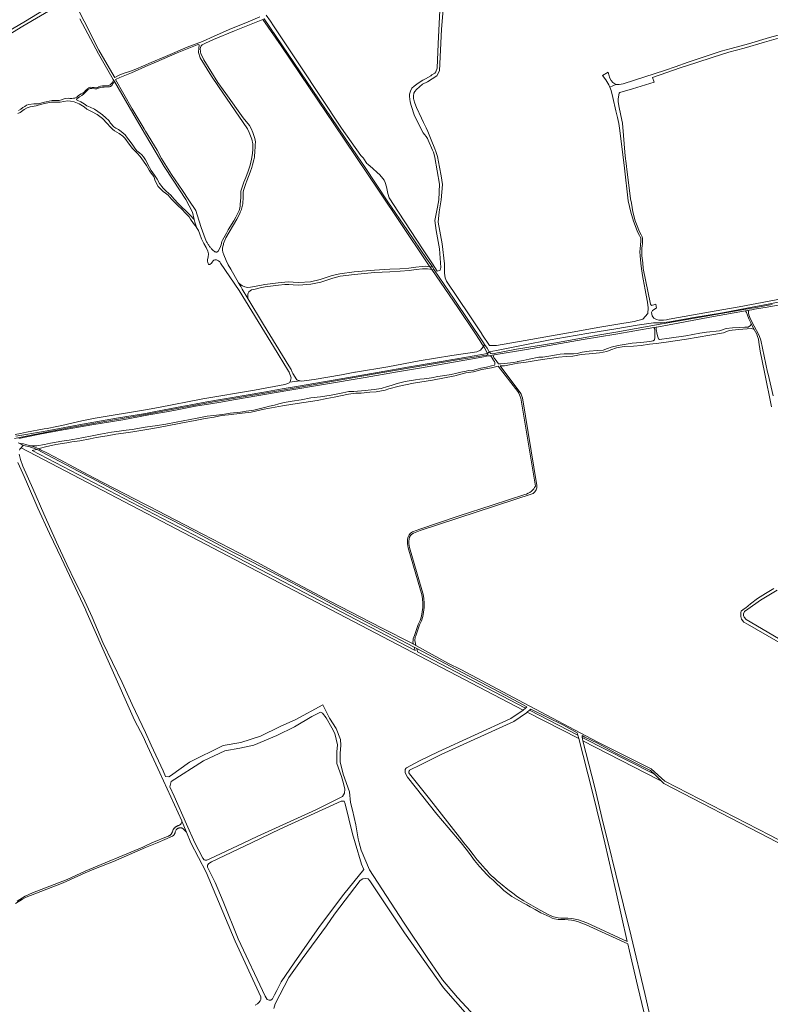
# Model space of a CAD drawing. Extents: x 152825 to 164088, y 457113 to 463005.
# Tile 4 of 256: x 154366 to 155164, y 458328 to 459375. Entities that reach past the tile are written whole.
import ezdxf

# ---------------------------------------------------------------- set-up
doc = ezdxf.new("R2010")
doc.units = 0
doc.header["$LTSCALE"] = 0.5
for name, color, linetype, lineweight in [('B-PV-VH-HALFVERHARDING-GV', 251, 'CONTINUOUS', 18), ('B-PV-VH-HALFVERHARDING_SCHELP-GV', 251, 'CONTINUOUS', 18), ('B-PV-VH-ONVERHARD_ZAND-GV', 251, 'CONTINUOUS', 18), ('B-PV-VH-OPENVERHARDING_BETONSTRAATSTEEN-GV', 251, 'CONTINUOUS', 18)]:
    doc.layers.add(name, color=color, linetype=linetype, lineweight=lineweight)

msp = doc.modelspace()

# ---------------------------------------------------------------- linework, layer by layer
at = {"layer": 'B-PV-VH-HALFVERHARDING-GV', "flags": 128}
for points in [[(155187.599, 458495.608), (155163.606, 458508.172), (155051.952, 458565.368), (155037.713, 458578.411), (155000, 458597.427), (154980.276, 458607.373), (154902.667, 458648.287), (154835.254, 458684.23), (154821.877, 458690.581), (154787.424, 458709.523), (154784.8, 458710.966), (154781.499, 458712.781), (154752.293, 458727.592), (154738.963, 458734.228), (154696.634, 458756.318), (154655.817, 458777.76), (154643.017, 458784.639), (154618.076, 458798.04), (154551.363, 458832.722), (154502.782, 458858.063), (154500, 458859.485), (154444.079, 458888.061), (154423.514, 458898.974), (154409.279, 458906.811), (154395.495, 458913.801), (154388.205, 458917.429), (154386.312, 458918.371), (154383.964, 458919.54), (154380.498, 458920.938), (154377.344, 458921.807), (154375.026, 458922.446), (154370.052, 458923.825), (154366.736, 458924.329), (154369.81, 458922.192), (154375.642, 458920.865), (154378.649, 458920.115), (154382.104, 458918.999), (154385.438, 458917.63), (154395.365, 458912.196), (154407.9, 458905.509), (154428.836, 458894.519), (154443.428, 458886.999), (154500, 458856.978), (154508.451, 458852.76), (154528.094, 458842.743), (154555.382, 458828.44), (154583.902, 458813.483), (154623.761, 458792.652), (154641.657, 458783.63), (154673.757, 458766.457), (154708.262, 458748.322), (154744.585, 458729.236), (154778.173, 458711.64), (154785.634, 458707.723), (154788.239, 458706.355), (154830.41, 458684.215), (154882.397, 458656.897), (154905.319, 458644.231), (154903.853, 458642.949), (154901.479, 458640.873), (154888.367, 458631.913), (154811.164, 458596.699), (154791.319, 458586.94), (154777.281, 458579.715), (154777.086, 458579.499), (154776.904, 458579.273), (154776.735, 458579.038), (154776.579, 458578.793), (154776.437, 458578.54), (154776.308, 458578.28), (154776.195, 458578.013), (154776.096, 458577.74), (154776.012, 458577.462), (154775.944, 458577.18), (154775.891, 458576.895), (154775.854, 458576.607), (154775.834, 458576.318), (154775.829, 458576.028), (154775.84, 458575.738), (154775.867, 458575.449), (154775.91, 458575.162), (154775.968, 458574.878), (154776.043, 458574.598), (154776.068, 458574.513), (154776.664, 458572.814), (154778.621, 458569.669), (154809.812, 458530.162), (154821.669, 458516.26), (154835.353, 458500), (154840.754, 458493.275), (154844.291, 458488.411), (154849.66, 458481.021), (154855.092, 458474.704), (154863.177, 458465.956), (154865.893, 458463.019), (154869.431, 458460.176), (154881.021, 458449.312), (154885.19, 458445.87), (154889.485, 458442.901), (154901.739, 458435.921), (154905.245, 458433.837), (154908.94, 458431.784), (154914.277, 458428.91), (154920.152, 458425.53), (154929.816, 458421.141), (154932.437, 458419.893), (154934.926, 458419.115), (154938.612, 458418.564), (154941.594, 458418.417), (154945.902, 458418.404), (154949.437, 458418.168), (154952.828, 458417.688), (154956.223, 458417.108), (154959.226, 458416.153), (154968.507, 458412.82), (155012.71, 458392.55), (155014.498, 458384.648), (155023.328, 458346.874), (155038.536, 458283.589)], [(155053.592, 458240.227), (155030.71, 458339.769), (155016.259, 458400.575), (155000, 458466.64), (154991.79, 458500), (154986.669, 458520.81), (154977.588, 458558.652), (154964.992, 458608.327), (154964.469, 458610.389), (154964.327, 458611.961), (154964.194, 458613.844), (154967.191, 458612.193), (154980.505, 458605.612), (155000, 458595.214), (155036.99, 458576.677), (155041.397, 458572.426), (155048.616, 458565.462), (155051.178, 458562.99), (155163.411, 458504.795), (155188.044, 458491.886)]]:
    msp.add_lwpolyline(points, dxfattribs=at)
msp.add_lwpolyline([(154908.121, 458640.763), (154909.509, 458642.01), (154944.367, 458624.77), (154958.938, 458616.741), (154959.272, 458615.356), (154959.512, 458614.428), (154960.492, 458610.633), (154974.808, 458555.234), (154984.634, 458514.811), (154988.345, 458500), (155000, 458448.735), (155012.129, 458395.121), (154969.3, 458414.761), (154960.117, 458418.059), (154956.882, 458418.819), (154953.083, 458419.429), (154949.01, 458419.661), (154945.736, 458419.751), (154941.605, 458419.926), (154938.655, 458420.257), (154933.764, 458421.283), (154931.142, 458422.451), (154927.953, 458423.872), (154919.362, 458428.357), (154902.308, 458438.116), (154895.549, 458442.601), (154890.338, 458446.391), (154885.127, 458450.181), (154879.075, 458455.31), (154873.947, 458459.655), (154871.104, 458462.245), (154867.82, 458464.708), (154865.372, 458467.124), (154863.098, 458470.03), (154861.045, 458472.209), (154856.245, 458477.799), (154852.644, 458481.905), (154848.349, 458487.527), (154843.675, 458493.401), (154838.252, 458500), (154833.642, 458505.915), (154801.736, 458546.476), (154780.53, 458573.132), (154780.507, 458573.162), (154780.384, 458573.341), (154780.274, 458573.529), (154780.178, 458573.724), (154780.097, 458573.926), (154780.031, 458574.133), (154779.98, 458574.345), (154779.945, 458574.559), (154779.926, 458574.776), (154779.922, 458574.993), (154779.935, 458575.21), (154779.964, 458575.426), (154780.008, 458575.639), (154780.068, 458575.848), (154780.144, 458576.052), (154780.233, 458576.25), (154780.338, 458576.441), (154780.456, 458576.623), (154780.587, 458576.797), (154780.73, 458576.96), (154792.455, 458582.833), (154814.41, 458593.63), (154891.613, 458628.844), (154905.159, 458638.101), (154905.787, 458638.666)], close=True, dxfattribs=at)
at = {"layer": 'B-PV-VH-HALFVERHARDING_SCHELP-GV', "flags": 128}
for points in [[(154651.629, 459338.073), (154626.124, 459375.597), (154624.735, 459374.876), (154644.023, 459346.936), (154683.907, 459288.007), (154700.133, 459264.03), (154747.54, 459193.309), (154797.941, 459118.476), (154802.315, 459112.09), (154804.904, 459111.9), (154798.811, 459120.919), (154778.305, 459150.469), (154757.704, 459181.113), (154732.621, 459218.421), (154725.534, 459228.917), (154690.561, 459280.701)], [(154806.932, 459108.9), (154804.356, 459109.112), (154832.017, 459068.73), (154850.17, 459041.919), (154855.198, 459033.607), (154857.43, 459030.154), (154859.179, 459027.485), (154860.421, 459029.485), (154859.356, 459031.104), (154828.195, 459077.428)]]:
    msp.add_lwpolyline(points, close=True, dxfattribs=at)
for points in [[(154365, 458929.492), (154387.646, 458934.017), (154408.497, 458937.908), (154442.814, 458944.076), (154475.852, 458949.475), (154503.521, 458954.56), (154524.379, 458958.268), (154537.137, 458960.854), (154546.082, 458962.6), (154553.06, 458963.937), (154562.274, 458965.358), (154577.812, 458967.921), (154595.402, 458970.91), (154651.13, 458980.462), (154689.017, 458986.916), (154733.488, 458994.44), (154765.734, 459000), (154791.236, 459004.397), (154857.554, 459016.008), (154864.132, 459017.203), (154865.401, 459017.421), (154870.571, 459018.31), (154904.937, 459024.216), (154965.428, 459034.633), (155000, 459040.528), (155040.357, 459047.409), (155043.045, 459047.867), (155045.195, 459048.234), (155103.971, 459059.044), (155137.777, 459065.098), (155141.343, 459065.736), (155144.646, 459066.328), (155147.36, 459066.814), (155160.784, 459069.218), (155226.758, 459081.014)], [(155166.274, 459071.895), (155147.01, 459068.477), (155144.308, 459067.998), (155093.948, 459059.063), (155043.348, 459050.184), (155000, 459042.624), (154980.754, 459039.267), (154936.293, 459031.311), (154894.243, 459024.354), (154868.775, 459019.501), (154867.022, 459019.902), (154865.446, 459021.628), (154863.404, 459019.809), (154863.802, 459018.772), (154862.846, 459018.179), (154859.501, 459017.587), (154856.079, 459017.063), (154833.429, 459013.501), (154781.399, 459004.711), (154754.34, 459000), (154721.808, 458994.336), (154660.209, 458983.474), (154574.434, 458968.946), (154533.021, 458961.443), (154500, 458955.036), (154489.555, 458953.312), (154448.342, 458946.134), (154420.227, 458941.209), (154396.216, 458936.626), (154372.947, 458932.181), (154367.733, 458931.002), (154360.538, 458929.375)]]:
    msp.add_lwpolyline(points, dxfattribs=at)
at = {"layer": 'B-PV-VH-ONVERHARD_ZAND-GV', "flags": 128}
for points in [[(154415.274, 459399.615), (154372.384, 459372.874), (154327.973, 459346.961), (154280.093, 459317.319), (154245.092, 459297.137), (154248.045, 459292.716), (154275.322, 459310.361), (154321.178, 459338.169), (154369.347, 459367.66), (154411.293, 459392.272)], [(154621.46, 459377.742), (154606.565, 459371.313), (154591.222, 459365.169), (154573.026, 459356.93), (154560.456, 459351.325), (154544.042, 459345.262), (154521.102, 459335.333), (154505.778, 459328.918), (154489.433, 459321.841), (154483.835, 459319.953), (154476.236, 459317.366), (154471.844, 459315.69), (154467.152, 459313.241), (154466.575, 459314.325), (154450.398, 459342.261), (154434.56, 459373.015), (154422.464, 459396.785)], [(154812.787, 459384.732), (154811.098, 459348.759), (154810.015, 459322.891), (154808.523, 459319.32), (154807.526, 459317.788), (154804.403, 459315.837), (154803.143, 459315.049), (154797.773, 459311.871), (154794.924, 459310.282), (154789.966, 459307.159), (154785.582, 459303.926), (154783.062, 459301.625), (154781.473, 459298.557), (154780.541, 459295.543), (154780.487, 459292.776), (154781.226, 459287.133), (154782.267, 459283.242), (154785.858, 459272.267), (154795.207, 459254.16), (154796.643, 459252.477), (154798.232, 459250.367), (154799.629, 459248.313), (154800.588, 459246.368), (154805.136, 459236.012), (154806.095, 459233.711), (154807.519, 459228.302), (154807.58, 459228.169), (154812.643, 459199.913), (154811.663, 459183.091), (154810.185, 459175.169), (154807.58, 459161.205), (154809.05, 459150.589), (154811.807, 459134.966), (154812.48, 459131.153), (154813.786, 459111.39), (154813.296, 459108.45), (154812.566, 459108.153), (154810.157, 459107.175), (154805.155, 459115.23), (154795.225, 459130.056), (154768.93, 459170.058), (154758.931, 459185.398), (154757.718, 459189.713), (154756.161, 459196.805), (154754.676, 459201.605), (154753.697, 459203.97), (154752.39, 459205.825), (154749.121, 459209.61), (154746.143, 459212.34), (154741.42, 459216.38), (154736.117, 459221.04), (154735.159, 459221.866), (154732.005, 459226.704), (154731.583, 459227.317), (154728.887, 459230.078), (154708.301, 459259.447), (154664.377, 459325.52), (154634.693, 459370.223), (154634.343, 459370.854), (154632.699, 459373.053), (154628.294, 459379.347)], [(155183.068, 459361.115), (155163.562, 459355.752), (155141.005, 459348.998), (155122.778, 459343.972), (155111.933, 459341.009), (155093.857, 459335.041), (155076.835, 459329.374), (155063.089, 459324.494), (155052.92, 459320.777), (155007.815, 459306.474), (155003.461, 459305.771), (155000, 459305.771), (154993.468, 459302.826), (154995.016, 459299.214), (154996.879, 459291.708), (155000, 459277.852), (155001.75, 459270.643), (155003.327, 459264.146), (155004.186, 459256.838), (155009.043, 459216.708), (155013.155, 459182.173), (155016.085, 459169.986), (155018.797, 459160.399), (155021.539, 459153.028), (155023.199, 459149), (155025.216, 459145.148), (155026.128, 459143.252), (155026.456, 459141.872), (155026.55, 459140.509), (155026.477, 459138.488), (155026.33, 459136.181), (155026.15, 459134.922), (155025.726, 459131.59), (155025.644, 459128.024), (155025.833, 459123.454), (155026.679, 459115.862), (155027.109, 459109.959), (155028.604, 459100.437), (155030.361, 459091.311), (155030.807, 459089.12), (155033.777, 459074.524), (155034.362, 459068.473), (155034.107, 459062.343), (155028.683, 459056.257), (155019.555, 459054.008), (155000, 459050.767), (154982.844, 459047.923), (154953.655, 459042.66), (154903.601, 459033.635), (154873.174, 459028.344), (154865.766, 459028.476), (154857.431, 459040.515), (154857.56, 459040.64), (154844.201, 459061.096), (154820.014, 459096.566), (154818.348, 459100.221), (154817.808, 459105.193), (154817.856, 459115.106), (154815.228, 459136.272), (154811.101, 459159.531), (154811.958, 459170.249), (154814.35, 459183.032), (154815.639, 459199.473), (154814.094, 459208.534), (154812.396, 459218.013), (154810.35, 459229.047), (154808.56, 459234.533), (154807.519, 459237.272), (154803.481, 459247.029), (154800.013, 459255.819), (154798.369, 459259.764), (154795.575, 459265.298), (154793.383, 459269.846), (154788.096, 459281.352), (154786.342, 459285.79), (154785.082, 459289.352), (154784.781, 459290.858), (154784.699, 459293.571), (154785.356, 459296.557), (154786.288, 459298.365), (154787.986, 459300.447), (154794.397, 459305.926), (154799.802, 459308.685), (154809.592, 459314.822), (154812.335, 459320.243), (154814.766, 459364.635), (154816.464, 459385.368)], [(154430.184, 459375.419), (154449.956, 459338.414), (154465.485, 459311.106), (154466.754, 459308.92), (154490.245, 459268.479), (154500, 459252.285), (154505.686, 459242.523), (154511.216, 459233.093), (154519.814, 459218.612), (154529.228, 459204.037), (154542.845, 459183.575), (154549.682, 459170.026), (154551.667, 459162.283), (154552.445, 459159.248), (154554.015, 459153.99), (154554.233, 459153.709), (154556.103, 459150.697), (154557.707, 459146.683), (154559.567, 459141.728), (154561.761, 459136.705), (154564.427, 459132.338), (154566.233, 459128.5), (154566.709, 459125.736), (154566.409, 459122.268), (154565.739, 459119.565), (154565.767, 459118.218), (154566.091, 459116.148), (154566.756, 459114.806), (154567.355, 459114.334), (154568.179, 459114.559), (154569.891, 459115.982), (154570.686, 459116.939), (154571.686, 459118.492), (154572.371, 459119.176), (154573.659, 459119.533), (154575.357, 459119.313), (154577.385, 459118.492), (154578.754, 459117.286), (154579.745, 459115.953), (154599.626, 459086.962), (154639.974, 459020.735), (154647.856, 459007.435), (154649.625, 459004.45), (154652.094, 459001.134), (154652.486, 459000), (154654.607, 458993.858), (154653.549, 458989.757), (154653.077, 458989.27), (154664.441, 458990.722), (154660.737, 458991.957), (154656.641, 458998.511), (154655.957, 459000), (154654.593, 459002.972), (154652.29, 459006.74), (154625.493, 459050.58), (154608.825, 459078.209), (154602.697, 459088.367), (154601.106, 459091.138), (154598.924, 459094.935), (154590.488, 459109.619), (154587.905, 459113.889), (154585.548, 459118.656), (154583.028, 459124.573), (154582.097, 459127.532), (154581.85, 459129.655), (154581.905, 459131.847), (154582.097, 459133.628), (154582.686, 459135.669), (154582.953, 459136.8), (154585.325, 459142.761), (154597.003, 459162.461), (154600.381, 459169.29), (154600.69, 459169.97), (154600.985, 459170.657), (154601.265, 459171.349), (154601.531, 459172.048), (154601.781, 459172.752), (154602.016, 459173.461), (154602.236, 459174.175), (154602.44, 459174.894), (154602.629, 459175.616), (154602.802, 459176.343), (154602.96, 459177.073), (154603.102, 459177.806), (154603.229, 459178.543), (154603.328, 459179.199), (154603.74, 459185.743), (154603.715, 459188.638), (154603.715, 459191.459), (154604.318, 459194.199), (154606.564, 459200.391), (154607.777, 459203.434), (154611.259, 459212.391), (154612.903, 459217.322), (154613.657, 459220.335), (154615.204, 459225.527), (154615.601, 459228.581), (154616.245, 459235.088), (154616.547, 459238.595), (154616.602, 459241.663), (154616.656, 459244.293), (154616.382, 459246.978), (154615.78, 459249.307), (154613.889, 459254.731), (154612.246, 459258.84), (154610.273, 459261.964), (154603.835, 459270.182), (154585.398, 459295.989), (154576.814, 459307.759), (154561.843, 459332.005), (154558.747, 459338.527), (154558.617, 459339.03), (154558.502, 459339.537), (154558.403, 459340.048), (154558.32, 459340.561), (154558.253, 459341.077), (154558.201, 459341.594), (154558.179, 459341.892), (154558.115, 459342.396), (154558.07, 459343.548), (154558.235, 459345), (154559.029, 459346.836), (154560.207, 459347.986), (154563.55, 459349.685), (154572.303, 459353.424), (154594.644, 459362.671), (154624.735, 459374.876)], [(154626.124, 459375.597), (154651.629, 459338.073), (154690.561, 459280.701), (154725.534, 459228.917), (154732.621, 459218.421), (154757.704, 459181.113), (154778.305, 459150.469), (154798.811, 459120.919), (154804.904, 459111.9), (154806.932, 459108.9), (154828.195, 459077.428), (154859.356, 459031.104), (154860.421, 459029.485), (154863.032, 459025.516), (154864.707, 459022.908), (154865.446, 459021.628), (154873.014, 459022.928), (154878.574, 459024.172), (154901.563, 459028.735), (154930.256, 459034.45), (154946.64, 459037.037), (154971.368, 459041.593), (155000, 459045.985), (155022.725, 459050.047), (155040.096, 459052.406), (155044.83, 459052.406), (155048.978, 459052.308), (155057.225, 459053.333), (155083.04, 459058.066), (155113.247, 459063.19), (155131.742, 459066.46), (155163.706, 459072.462), (155187.52, 459077.245)], [(155186.973, 459080.173), (155163.138, 459075.387), (155131.208, 459069.391), (155112.738, 459066.126), (155082.522, 459061), (155056.772, 459056.278), (155053.907, 459055.785), (155050.735, 459055.346), (155048.002, 459055.199), (155045.708, 459055.15), (155043.21, 459055.824), (155040.428, 459057.409), (155038.664, 459059.912), (155037.963, 459063.4), (155038.847, 459065.578), (155042.913, 459068.011), (155043.103, 459068.068), (155042.406, 459072.12), (155041.633, 459071.847), (155038.049, 459070.813), (155036.707, 459072.17), (155029.08, 459110.17), (155028.568, 459116.068), (155027.728, 459123.598), (155027.676, 459124.863), (155027.545, 459128.041), (155027.623, 459131.448), (155028.032, 459134.667), (155028.222, 459135.985), (155028.375, 459138.394), (155028.452, 459140.54), (155028.341, 459142.159), (155027.929, 459143.891), (155026.914, 459146), (155024.923, 459149.804), (155023.308, 459153.721), (155020.605, 459160.99), (155017.942, 459170.404), (155016.529, 459179.625), (155015.694, 459184.172), (155014.812, 459190.39), (155012.074, 459212.57), (155010.961, 459221.665), (155010.033, 459229.414), (155007.016, 459264.541), (155005.392, 459272.8), (155003.072, 459283.194), (155002.33, 459287.649), (155002.469, 459290.294), (155003.49, 459296.419), (155004.281, 459297.021), (155017.763, 459301.186), (155040.659, 459308.202), (155038.884, 459313.249), (155054.137, 459318.392), (155068.297, 459323.234), (155085.017, 459328.826), (155103.439, 459334.898), (155120.122, 459339.907), (155136.39, 459344.295), (155158.006, 459350.786), (155178.065, 459356.402)], [(154364.263, 459274.787), (154366.435, 459276.097), (154370.684, 459279.127), (154374.087, 459280.825), (154377.389, 459281.878), (154383.483, 459283.028), (154388.323, 459284.275), (154392.429, 459285.424), (154399.702, 459286.837), (154402.869, 459287.029), (154409.082, 459286.928), (154413.175, 459287.666), (154417.036, 459288.204), (154420.027, 459288.143), (154424.1, 459287.162), (154429.403, 459284.976), (154434.749, 459281.93), (154437.475, 459279.611), (154442.404, 459277.116), (154448.614, 459273.649), (154453.972, 459269.458), (154458.982, 459264.118), (154462.165, 459260.783), (154464.679, 459258.175), (154467.005, 459256.461), (154469.544, 459254.964), (154471.686, 459253.749), (154475.705, 459250.941), (154477.841, 459248.527), (154482.645, 459242.29), (154485.984, 459237.667), (154488.064, 459235.45), (154490.937, 459232.774), (154494.176, 459229.207), (154497.842, 459224.05), (154500.803, 459219.621), (154503.806, 459214.512), (154505.931, 459211.4), (154508.579, 459207.809), (154510.107, 459203.473), (154513.417, 459197.463), (154515.172, 459195.444), (154518.51, 459192.016), (154521.282, 459190.126), (154523.864, 459187.977), (154527.367, 459183.903), (154530.898, 459180.36), (154533.84, 459177.417), (154539.063, 459172.466), (154541.64, 459169.794), (154546.267, 459165.026), (154547.813, 459162.504), (154550.974, 459157.911), (154554.015, 459153.99), (154552.445, 459159.248), (154551.667, 459162.283), (154550.38, 459163.475), (154548.339, 459165.614), (154545.702, 459168.576), (154542.304, 459171.807), (154538.818, 459175.124), (154535.104, 459178.801), (154530.164, 459184.228), (154526.812, 459188.029), (154521.847, 459192.454), (154518.485, 459195.513), (154514.742, 459200.347), (154512.089, 459205.14), (154509.543, 459209.415), (154506.042, 459214.32), (154502.372, 459220.588), (154501.207, 459223.236), (154499.99, 459225.798), (154497.837, 459228.834), (154495.867, 459230.801), (154493.549, 459232.902), (154490.642, 459235.275), (154488.474, 459238.051), (154486.318, 459241.398), (154483.71, 459244.982), (154480.79, 459248.771), (154478.132, 459252.199), (154474.073, 459255.838), (154471.047, 459257.95), (154468.462, 459259.186), (154466.218, 459260.874), (154462.764, 459264.502), (154460.819, 459267.436), (154457.701, 459270.221), (154454.233, 459273.417), (154449.122, 459276.96), (154445.696, 459279.396), (154441.065, 459281.545), (154437.337, 459283.08), (154434.639, 459285.282), (154431.268, 459287.391), (154427.922, 459288.792), (154426.552, 459289.314), (154426.748, 459290.49), (154429.591, 459292.419), (154432.02, 459293.869), (154434.224, 459295.636), (154437.046, 459298.658), (154438.416, 459300.031), (154441.086, 459301.44), (154442.662, 459301.396), (154446.023, 459300.935), (154448.176, 459301.016), (154449.339, 459301.4), (154450.945, 459302.065), (154452.01, 459302.665), (154453.967, 459303.033), (154455.905, 459302.919), (154458.61, 459303.198), (154461.509, 459303.214), (154462.624, 459303.646), (154463.996, 459304.778), (154465.623, 459306.971), (154466.439, 459308.459), (154466.754, 459308.92), (154465.485, 459311.106), (154465.713, 459310.148), (154465.419, 459309.483), (154464.414, 459307.585), (154462.305, 459305.483), (154460.905, 459304.736), (154458.249, 459304.385), (154456.119, 459304.425), (154454.063, 459304.369), (154452.081, 459304.001), (154450.394, 459303.106), (154449.209, 459302.409), (154448.092, 459302.242), (154445.19, 459302.467), (154443.059, 459302.627), (154441.843, 459302.771), (154440.773, 459302.653), (154439.441, 459302.291), (154437.687, 459300.794), (154436.102, 459299.275), (154434.961, 459297.796), (154433.349, 459296.59), (154431.346, 459295.909), (154428.634, 459293.994), (154426.978, 459292.257), (154424.762, 459291.286), (154423.332, 459291.067), (154421.397, 459290.964), (154419.316, 459290.86), (154417.594, 459291.048), (154415.142, 459290.856), (154413.209, 459290.44), (154410.631, 459289.513), (154408.076, 459288.779), (154405.009, 459288.689), (154400.534, 459288.574), (154397.352, 459288.026), (154394.147, 459287.261), (154392.383, 459286.799), (154389.587, 459286.038), (154386.418, 459285.261), (154383.713, 459285.151), (154381.006, 459285.113), (154375.768, 459284.316), (154373.309, 459283.607), (154371.623, 459282.472), (154369.435, 459281.091), (154367.285, 459279.458), (154364.858, 459277.907)], [(155167.182, 458974.874), (155161.862, 458997.905), (155161.421, 459000), (155154.299, 459033.843), (155152.659, 459038.071), (155151.677, 459040.299), (155147.218, 459049.014), (155143.347, 459056.373), (155141.536, 459061.023), (155140.927, 459062.587), (155141.076, 459064.274), (155141.343, 459065.736), (155137.777, 459065.098), (155138.798, 459063.583), (155139.857, 459060.681), (155141.307, 459056.703), (155143.415, 459052.442), (155143.964, 459051.427), (155147.224, 459045.394), (155147.235, 459045.374), (155149.784, 459040.338), (155150.767, 459037.771), (155151.557, 459035.008), (155152.204, 459031.759), (155153.529, 459022.442), (155158.071, 459000), (155165.545, 458963.073)], [(154897, 458980.18), (154876.92, 459006.613), (154881.478, 459006.871), (154892.107, 459008.86), (154896.004, 459009.432), (154904.479, 459010.677), (154917.307, 459012.668), (154938.936, 459015.999), (154947.046, 459016.58), (154954.166, 459017.126), (154963.131, 459018.768), (154971.538, 459019.379), (154982.776, 459020.552), (154990.548, 459021.82), (154994.773, 459023.652), (155000.755, 459025.74), (155008.898, 459027.15), (155018.674, 459027.738), (155026.826, 459028.444), (155035.832, 459029.668), (155042.806, 459030.633), (155050.851, 459031.532), (155075.22, 459035.155), (155100.057, 459039.311), (155114.419, 459041.983), (155120.638, 459044.155), (155130.283, 459045.188), (155139.512, 459046.006), (155144.396, 459046.262), (155147.224, 459045.394), (155143.964, 459051.427), (155143.174, 459049.427), (155140.876, 459047.826), (155137.004, 459047.762), (155131.378, 459047.339), (155123.924, 459047.029), (155117.404, 459046.375), (155110.076, 459044.003), (155096.294, 459042.516), (155089.187, 459041.432), (155074.596, 459038.502), (155056.821, 459036.231), (155046.515, 459034.645), (155045.29, 459035.596), (155044.275, 459038.788), (155043.68, 459041.723), (155043.195, 459043.837), (155042.962, 459044.852), (155042.899, 459045.126), (155042.966, 459046.388), (155043.045, 459047.867), (155040.357, 459047.409), (155041.205, 459046.387), (155041.531, 459044.784), (155041.551, 459043.545), (155041.606, 459040.074), (155041.554, 459036.914), (155041.1, 459034.219), (155039.576, 459033.316), (155036.212, 459032.427), (155026.657, 459031.409), (155017.333, 459030.772), (155008.992, 459029.389), (155002.472, 459028.487), (154994.95, 459026.748), (154991.17, 459025.298), (154986.598, 459023.422), (154980.411, 459023.156), (154971.789, 459022.15), (154964.086, 459021.103), (154958.742, 459019.945), (154954.984, 459019.57), (154949.766, 459019.455), (154944.893, 459019.518), (154940.926, 459019.244), (154937.068, 459018.487), (154930.736, 459017.335), (154922.411, 459016.072), (154918.268, 459016.004), (154907.666, 459013.778), (154901.317, 459012.574), (154895.723, 459011.254), (154895.352, 459011.166), (154890.802, 459010.331), (154882.024, 459009.305), (154877.678, 459008.819), (154875.174, 459008.911), (154871.574, 459013.65), (154870.37, 459015.194), (154869.991, 459016.838), (154870.571, 459018.31), (154865.401, 459017.421), (154867.03, 459017.058), (154867.89, 459016.178), (154868.802, 459014.417), (154869.358, 459013.356), (154870.94, 459011.318), (154871.249, 459010.188), (154871.284, 459008.212), (154871.056, 459007.565), (154867.819, 459006.819), (154862.521, 459005.251), (154856.455, 459004.433), (154851.613, 459002.851), (154847.546, 459001.732), (154844.629, 459001.461), (154843.482, 459001.755), (154840.678, 459001.195), (154835.162, 458999.877), (154830.874, 458998.936), (154824.798, 458997.411), (154818.223, 458996.624), (154810.712, 458995.318), (154803.907, 458994.038), (154796.319, 458993.057), (154791.662, 458992.692), (154786.81, 458991.981), (154776.151, 458989.947), (154767.395, 458988.063), (154761.235, 458986.011), (154757.351, 458984.676), (154750.428, 458982.76), (154743.131, 458981.711), (154733.405, 458980.522), (154721.503, 458979.308), (154716.242, 458979.317), (154709.531, 458977.875), (154697.135, 458975.494), (154685.819, 458973.778), (154675.712, 458972.604), (154665.271, 458970.573), (154655.964, 458969.263), (154647.294, 458967.725), (154641.743, 458966.477), (154637.104, 458965.012), (154631.581, 458963.93), (154626.55, 458962.559), (154615.052, 458959.771), (154607.016, 458958.567), (154601.051, 458957.563), (154589.847, 458956.525), (154581.667, 458954.944), (154572.224, 458954.053), (154565.425, 458953.253), (154554.884, 458951.11), (154539.761, 458948.385), (154532.48, 458946.797), (154521.611, 458944.815), (154512.744, 458943.423), (154499.344, 458941.564), (154485.605, 458939.195), (154479.311, 458938.514), (154471.73, 458937.477), (154463.711, 458936.192), (154452.091, 458934.235), (154441.502, 458932.044), (154426.66, 458929.011), (154418.836, 458927.76), (154410.832, 458926.654), (154398.725, 458924.399), (154392.404, 458923.098), (154384.467, 458921.699), (154381.318, 458921.587), (154377.344, 458921.807), (154380.498, 458920.938), (154383.964, 458919.54), (154386.312, 458918.371), (154388.129, 458919.096), (154393.547, 458920.757), (154404.348, 458923.049), (154416.368, 458925.092), (154421.591, 458925.852), (154430.043, 458926.919), (154441.075, 458929.213), (154447.249, 458930.591), (154459.199, 458932.445), (154468.47, 458934.085), (154481.927, 458935.896), (154488.595, 458937.105), (154507.559, 458940.258), (154521.199, 458942.664), (154537.456, 458945.661), (154552.654, 458948.662), (154563.444, 458950.679), (154572.744, 458952.348), (154580.815, 458953.788), (154588.008, 458954.538), (154602.48, 458956.358), (154612.249, 458957.51), (154626.069, 458960.715), (154629.815, 458961.403), (154645.434, 458964.365), (154656.515, 458966.153), (154668.381, 458967.774), (154682.285, 458969.806), (154692.856, 458971.893), (154700.605, 458973.62), (154715.563, 458976.622), (154723.49, 458977.598), (154729.026, 458977.856), (154738.548, 458978.643), (154745.123, 458979.164), (154754.717, 458980.991), (154758.645, 458982.342), (154769.603, 458985.215), (154784.78, 458988.213), (154805.013, 458991.623), (154828.959, 458996.168), (154840.415, 458999.349), (154848.731, 459000.54), (154857.646, 459002.689), (154867.936, 459004.637), (154874.801, 459006.345), (154895.738, 458979.373)], [(154362.052, 458931.859), (154391.524, 458937.066), (154432.694, 458944.911), (154469.074, 458951.09), (154500, 458956.12), (154508.736, 458957.89), (154527.143, 458961.33), (154565.184, 458968.529), (154625.514, 458978.61), (154645.192, 458982.169), (154660.273, 458984.654), (154701.515, 458991.815), (154748.359, 459000), (154780.725, 459005.691), (154830.897, 459014.089), (154863.404, 459019.809), (154860.279, 459025.806), (154859.179, 459027.485), (154858.748, 459026.916), (154856.017, 459023.229), (154852.057, 459021.726), (154825.428, 459017.63), (154790.878, 459012.167), (154757.421, 459005.749), (154723.145, 459000.15), (154722.367, 459000), (154708.26, 458997.282), (154679.036, 458992.093), (154665.654, 458990.318), (154664.441, 458990.722), (154653.077, 458989.27), (154652.606, 458988.784), (154651.037, 458987.835), (154648.039, 458987.052), (154615.825, 458980.847), (154560.786, 458971.556), (154513.607, 458962.495), (154500, 458959.886), (154446.25, 458951.308), (154432.164, 458948.288), (154410.746, 458943.491), (154405.407, 458942.351), (154395.226, 458940.305), (154391.992, 458939.655), (154373.323, 458936.098), (154367.058, 458934.798), (154361.314, 458933.606)], [(154898.832, 458972.245), (154914.421, 458879.03)], [(154916.078, 458879.475), (154900.663, 458972.591)], [(154365.866, 458917.267), (154366.386, 458918.351), (154367.618, 458919.566), (154368.044, 458920.124), (154368.561, 458920.985), (154369.81, 458922.192), (154366.736, 458924.329), (154364.51, 458924.805)], [(154385.438, 458917.63), (154382.104, 458918.999), (154378.649, 458920.115), (154375.642, 458920.865), (154369.81, 458922.192), (154368.561, 458920.985), (154368.044, 458920.124), (154367.618, 458919.566), (154901.479, 458640.873)], [(154901.479, 458640.873), (154903.853, 458642.949), (154789.145, 458702.831), (154788.239, 458706.355), (154785.634, 458707.723), (154786.542, 458704.19), (154583.192, 458810.344), (154379.466, 458916.697)], [(154363.932, 458903.994), (154369.288, 458892.293), (154373.263, 458883.596), (154385.474, 458855.6), (154397.89, 458828.75), (154410.455, 458802.098), (154436.497, 458746.98), (154436.512, 458746.773), (154488.313, 458630.269), (154497.652, 458612.273), (154500, 458607.261), (154515.105, 458574.364), (154538.564, 458523.087), (154538.625, 458522.941), (154543.474, 458511.317), (154548.195, 458500), (154564.471, 458468.861), (154595.106, 458395.306), (154622.608, 458336.262), (154622.608, 458334.99), (154622.332, 458333.296), (154621.813, 458331.913), (154620.464, 458330.132), (154619.012, 458328.922), (154616.557, 458327.487)], [(154864.137, 458300.544), (154831.694, 458335.372), (154815.793, 458354.273), (154800.106, 458377.003), (154774.062, 458415.44), (154737.877, 458471.026), (154729.355, 458491.952), (154727.015, 458500), (154725.841, 458504.038), (154723.434, 458518.969), (154720.135, 458534.663), (154717.672, 458542.58), (154716.949, 458554.209), (154709.989, 458572.918), (154706.863, 458585.893), (154706.766, 458594.853), (154707.502, 458603.644), (154707.244, 458609.769), (154702.674, 458621.513), (154695.444, 458632.475), (154688.577, 458646.583), (154659.686, 458630.807), (154642.907, 458623.437), (154622, 458613.079), (154601.272, 458606.661), (154582.426, 458603.251), (154546.521, 458585.475), (154526.545, 458570.923), (154524.675, 458569.908), (154521.063, 458570.49), (154518.556, 458576.234), (154505.709, 458603.566), (154500, 458617.266), (154485.701, 458646.826), (154475.14, 458670.296), (154454.507, 458712.715), (154443.27, 458739.508), (154433.626, 458760.539), (154425.177, 458777.126), (154416.206, 458795.472), (154405.314, 458819.343), (154391.868, 458849.494), (154380.052, 458876.562), (154369.377, 458900.098), (154366.935, 458907.137), (154365.59, 458912.783)], [(154903.332, 458869.862), (154868.464, 458858.543), (154833.553, 458847.21), (154811.331, 458839.897), (154791.436, 458833.254), (154783.832, 458830.468)], [(154791.832, 458831.837), (154911.959, 458871.092)], [(154779.232, 458813.209), (154792.263, 458768.45)], [(154793.703, 458768.87), (154780.672, 458813.628)], [(155168.05, 458770.259), (155158.964, 458764.859), (155150.702, 458759.486), (155143.329, 458753.962), (155138.085, 458749.437), (155135.527, 458747.647), (155133.246, 458745.94), (155132.979, 458744.477), (155132.751, 458743.236), (155132.987, 458740.464), (155133.516, 458737.474), (155136.016, 458734.496), (155139.92, 458732.25), (155232.709, 458678.863)], [(155277.711, 458655.219), (155138.594, 458737.098), (155136.461, 458739.713), (155135.72, 458741.607), (155135.564, 458743.358), (155136.865, 458745.556), (155140.286, 458748.188), (155153.825, 458757.67), (155171.527, 458768.529)], [(154789.944, 458731.899), (154785.732, 458720.27)], [(154787.142, 458719.759), (154791.354, 458731.388)], [(154784.283, 458712.973), (154784.8, 458710.966), (154787.424, 458709.523), (154786.436, 458713.365), (154786.169, 458714.565)], [(154361.56, 458435.488), (154369.189, 458439.854), (154373.093, 458442.219), (154377.659, 458443.992), (154412.306, 458457.328), (154435.62, 458467.965), (154445.095, 458471.962), (154465.959, 458480.049), (154500, 458494.758), (154512.13, 458500), (154528.412, 458506.834), (154528.598, 458506.952), (154528.867, 458507.139), (154529.127, 458507.339), (154529.377, 458507.552), (154529.616, 458507.776), (154529.844, 458508.011), (154530.06, 458508.258), (154530.264, 458508.514), (154530.455, 458508.781), (154530.633, 458509.056), (154530.797, 458509.34), (154530.947, 458509.631), (154531.083, 458509.93), (154531.204, 458510.234), (154531.31, 458510.545), (154531.401, 458510.859), (154531.476, 458511.179), (154531.536, 458511.501), (154532.614, 458513.75), (154533.767, 458515.054), (154533.925, 458515.132), (154534.229, 458515.267), (154534.538, 458515.388), (154534.853, 458515.494), (154535.173, 458515.584), (154535.496, 458515.659), (154535.823, 458515.718), (154536.153, 458515.762), (154536.484, 458515.79), (154536.816, 458515.801), (154537.148, 458515.797), (154537.48, 458515.777), (154537.81, 458515.74), (154538.138, 458515.688), (154538.463, 458515.62), (154538.785, 458515.537), (154539.102, 458515.438), (154539.414, 458515.324), (154539.72, 458515.195), (154543.474, 458511.317), (154538.625, 458522.941), (154538.395, 458521.782), (154537.762, 458520.503), (154536.939, 458519.532), (154536.233, 458518.891), (154535.337, 458518.391), (154534.999, 458518.296), (154534.617, 458518.174), (154534.24, 458518.036), (154533.87, 458517.883), (154533.505, 458517.716), (154533.148, 458517.534), (154532.798, 458517.338), (154532.456, 458517.128), (154532.123, 458516.905), (154531.799, 458516.669), (154531.485, 458516.42), (154531.181, 458516.158), (154530.888, 458515.885), (154530.605, 458515.6), (154530.335, 458515.304), (154530.076, 458514.998), (154529.83, 458514.682), (154529.596, 458514.356), (154529.376, 458514.021), (154528.464, 458511.678), (154528.459, 458511.661), (154528.348, 458511.332), (154528.222, 458511.009), (154528.081, 458510.691), (154527.926, 458510.381), (154527.757, 458510.077), (154527.573, 458509.782), (154527.377, 458509.496), (154527.168, 458509.219), (154526.946, 458508.952), (154526.712, 458508.696), (154526.466, 458508.45), (154526.209, 458508.216), (154525.942, 458507.995), (154525.665, 458507.785), (154525.379, 458507.589), (154525.083, 458507.406), (154524.78, 458507.237), (154524.469, 458507.082), (154524.152, 458506.942), (154523.828, 458506.816), (154506.53, 458500), (154500, 458496.613), (154497.103, 458495.11), (154435.625, 458469.707), (154416.469, 458460.82), (154388.77, 458450.222), (154379.812, 458446.694), (154372.013, 458443.215), (154363.342, 458437.876)], [(154636.37, 458323.936), (154637.567, 458328.883), (154652.385, 458356.744), (154666.404, 458376.589), (154692.232, 458411.574), (154700.781, 458424.144), (154728.196, 458459.837), (154730.976, 458461.615), (154733.427, 458462.084), (154736.628, 458461.698), (154738.399, 458459.527), (154775.156, 458404.191), (154816.58, 458345.918), (154842.357, 458316.925)]]:
    msp.add_lwpolyline(points, dxfattribs=at)
for points in [[(154556.083, 459348.303), (154556.974, 459347.746), (154556.974, 459346.966), (154556.528, 459344.625), (154556.306, 459339.608), (154557.866, 459334.035), (154570.029, 459314.412), (154577.43, 459303.619), (154608.27, 459258.578), (154610.001, 459254.71), (154612.807, 459247.581), (154613.328, 459245.909), (154613.629, 459244.43), (154613.876, 459242.704), (154614.081, 459240.334), (154614.081, 459236.992), (154613.643, 459232.28), (154612.52, 459226.445), (154611.095, 459220.062), (154609.122, 459213.432), (154606.602, 459206.857), (154604.461, 459201.941), (154601.229, 459192.466), (154601.34, 459185.555), (154600.448, 459178.086), (154600.424, 459176.653), (154600.068, 459174.215), (154599.438, 459171.722), (154598.205, 459169.01), (154596.068, 459164.791), (154593.767, 459160.873), (154587.713, 459151.147), (154585.822, 459147.613), (154581.877, 459140.107), (154581.138, 459138.71), (154580.672, 459137.258), (154580.152, 459135.326), (154578.934, 459131.825), (154577.262, 459128.481), (154576.905, 459128.158), (154576.865, 459128.132), (154576.677, 459128.019), (154576.482, 459127.92), (154576.28, 459127.836), (154576.072, 459127.767), (154575.86, 459127.713), (154575.645, 459127.674), (154575.427, 459127.652), (154575.208, 459127.646), (154574.989, 459127.655), (154574.772, 459127.681), (154574.557, 459127.722), (154574.345, 459127.779), (154574.139, 459127.851), (154573.938, 459127.938), (154573.744, 459128.039), (154571.278, 459129.837), (154570.738, 459130.403), (154570.177, 459131.013), (154569.629, 459131.634), (154569.093, 459132.266), (154568.568, 459132.907), (154568.057, 459133.559), (154567.558, 459134.22), (154567.072, 459134.891), (154566.599, 459135.572), (154566.139, 459136.261), (154565.692, 459136.959), (154565.26, 459137.665), (154564.84, 459138.38), (154564.435, 459139.103), (154561.791, 459145.774), (154559.025, 459153.854), (154554.716, 459167.318), (154553.296, 459171.844), (154546.05, 459182.656), (154539.139, 459193.135), (154527.657, 459210.19), (154516.956, 459226.911), (154512.386, 459236.051), (154500, 459256.128), (154498.563, 459258.457), (154485.856, 459279.971), (154467.908, 459311.072), (154472.479, 459313.301), (154484.852, 459318.206), (154500, 459324.762), (154511.382, 459329.688), (154533.677, 459339.163), (154554.856, 459347.969)], [(154800.03, 459112.396), (154797.236, 459112.506), (154794.195, 459112.464), (154787.401, 459111.643), (154779.949, 459110.547), (154770.416, 459109.889), (154759.676, 459109.341), (154743.239, 459108.574), (154721.87, 459106.602), (154706.528, 459104.52), (154698.2, 459102.657), (154685.598, 459098.383), (154675.188, 459096.082), (154662.969, 459095.26), (154656.942, 459095.589), (154652.339, 459096.027), (154647.901, 459095.808), (154641.052, 459095.095), (154626.806, 459093.26), (154621.273, 459092.274), (154611.574, 459090.219), (154608.15, 459090.137), (154605.438, 459090.575), (154602.972, 459091.781), (154601.109, 459092.959), (154598.924, 459094.935), (154601.106, 459091.138), (154602.697, 459088.367), (154608.825, 459078.209), (154608.643, 459080.918), (154608.725, 459082.754), (154609.027, 459084.124), (154609.739, 459085.466), (154611.027, 459086.562), (154612.615, 459087.438), (154615.016, 459088.031), (154621.786, 459089.642), (154627.213, 459090.609), (154641.362, 459092.432), (154648.106, 459093.133), (154652.278, 459093.339), (154656.742, 459092.914), (154662.986, 459092.574), (154675.569, 459093.42), (154686.32, 459095.797), (154698.925, 459100.071), (154707.002, 459101.878), (154722.174, 459103.937), (154743.425, 459105.899), (154759.807, 459106.663), (154770.576, 459107.213), (154780.237, 459107.879), (154787.757, 459108.985), (154794.375, 459109.785), (154797.201, 459109.823), (154799.799, 459109.722), (154804.356, 459109.112), (154802.315, 459112.09)], [(154685.886, 458638.872), (154688.185, 458637.817), (154691.902, 458632.716), (154697.912, 458622.081), (154701.228, 458616.205), (154703.935, 458604.172), (154703.333, 458596.617), (154703.452, 458584.175), (154708.135, 458570.42), (154710.552, 458562.747), (154711.965, 458556.833), (154711.358, 458552.6), (154709.425, 458549.239), (154680.828, 458534.993), (154618.631, 458506.647), (154604.57, 458500), (154567.628, 458482.536), (154565.166, 458481.463), (154563.461, 458481.4), (154562.26, 458481.842), (154560.997, 458483.61), (154552.42, 458500), (154543.4, 458519.567), (154530.258, 458549.413), (154525.84, 458559.54), (154527.139, 458565.001), (154561.595, 458586.898), (154584.202, 458597.584), (154600.176, 458600.632), (154614.988, 458603.756), (154639.369, 458613.974), (154658.122, 458622.981), (154676.897, 458634.09)], [(154960.492, 458610.633), (154959.512, 458614.428), (154908.121, 458640.763), (154905.787, 458638.666)], [(154964.327, 458611.961), (154964.469, 458610.389), (154964.992, 458608.327), (155045.678, 458566.981), (155048.616, 458565.462), (155041.397, 458572.426), (155040.223, 458573.069)], [(154707.93, 458544.289), (154711.129, 458544.014), (154712.165, 458541.304), (154719.966, 458509.263), (154722.75, 458500), (154729.557, 458477.352), (154732.041, 458471.649), (154710.898, 458445.195), (154684.928, 458410.876), (154658.072, 458372.489), (154643.989, 458352.005), (154639.652, 458343.063), (154636.89, 458338.332), (154634.837, 458334.258), (154633.036, 458332.71), (154631.268, 458332.584), (154629.247, 458333.373), (154627.099, 458336.973), (154598.233, 458397.738), (154582.6, 458437.658), (154573.946, 458457.745), (154565.798, 458474.041), (154565.734, 458476.189), (154567.187, 458477.894), (154570.126, 458479.643), (154612.685, 458500), (154642.664, 458514.339)]]:
    msp.add_lwpolyline(points, close=True, dxfattribs=at)
at = {"layer": 'B-PV-VH-ONVERHARD_ZAND-GV'}
for points in [[(154895.738, 458979.373, -0.11423201), (154898.832, 458972.245)], [(154900.663, 458972.591, 0.11745521), (154897, 458980.18)], [(154379.466, 458916.697, -0.15487641), (154385.438, 458917.63)], [(154910.143, 458873.42, -0.1006375), (154903.332, 458869.862)], [(154914.421, 458879.03, -0.13692836), (154910.143, 458873.42)], [(154911.959, 458871.092, 0.12734772), (154915.185, 458875.145)], [(154915.185, 458875.145, 0.10828099), (154916.078, 458879.475)], [(154783.832, 458830.468, 0.25561517), (154778.507, 458822.695)], [(154784.75, 458828.83, -0.05322983), (154791.832, 458831.837)], [(154778.507, 458822.695, 0.07158001), (154779.232, 458813.209)], [(154780.672, 458813.628, -0.08700708), (154780.139, 458822.65)], [(154780.139, 458822.65, -0.23826966), (154784.75, 458828.83)], [(154792.263, 458768.45, -0.19537074), (154789.944, 458731.899)], [(154791.354, 458731.388, 0.18977147), (154793.703, 458768.87)], [(154785.732, 458720.27, 0.11303859), (154784.283, 458712.973)], [(154786.169, 458714.565, -0.06447115), (154787.142, 458719.759)]]:
    msp.add_lwpolyline(points, format="xyb", dxfattribs=at)
at = {"layer": 'B-PV-VH-OPENVERHARDING_BETONSTRAATSTEEN-GV', "flags": 128}
for points in [[(154992.668, 459316.058), (154991.814, 459318.945), (154985.866, 459315.159), (154989.483, 459310.501), (154992.386, 459305.351), (154993.468, 459302.826), (155000, 459305.771), (154998.869, 459306.442), (154996.938, 459307.885), (154995.027, 459309.837), (154993.766, 459312.439)], [(154804.904, 459111.9), (154802.315, 459112.09), (154804.356, 459109.112), (154806.932, 459108.9)], [(154863.032, 459025.516), (154860.421, 459029.485), (154859.179, 459027.485), (154860.279, 459025.806), (154863.404, 459019.809), (154865.446, 459021.628), (154864.707, 459022.908)]]:
    msp.add_lwpolyline(points, close=True, dxfattribs=at)

doc.saveas('drawing.dxf')
